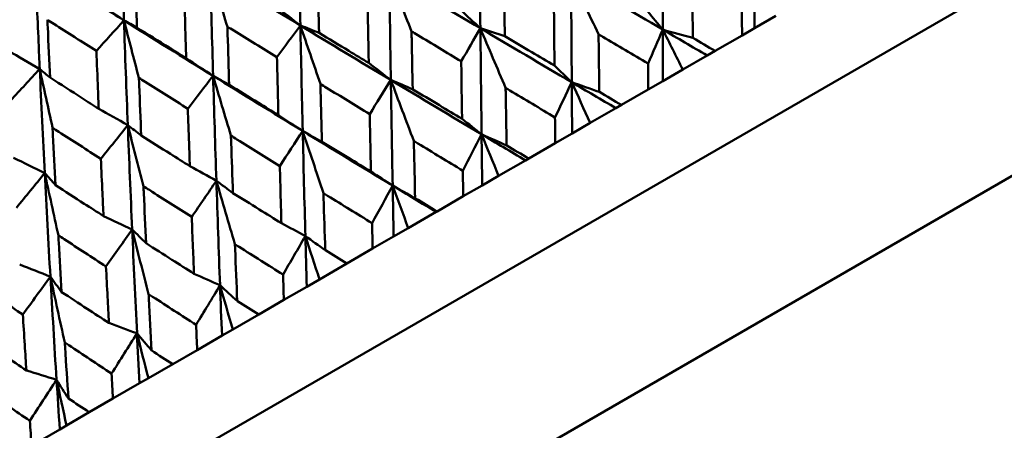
# Model space of a CAD drawing. Header units: millimetres. Extents: x 188 to 1913, y 148 to 2839.
# Tile 83 of 211: x 653.24 to 664.62, y 441.49 to 446.24. Entities that reach past the tile are written whole.
import ezdxf

# ---------------------------------------------------------------- set-up
doc = ezdxf.new("R2010")
doc.units = ezdxf.units.MM
doc.header["$LTSCALE"] = 10
doc.layers.add('Widoczne (ISO)', color=7, linetype='Continuous', lineweight=50)

msp = doc.modelspace()

# ---------------------------------------------------------------- linework, layer by layer
at = {"layer": 'Widoczne (ISO)'}
for p, q in [((678.61, 454.728), (647.433, 436.728)), ((680.46, 453.524), (647.552, 434.524)), ((661.982, 446.283), (661.735, 446.14)), ((661.278, 445.876), (661.59, 446.056)), ((661.735, 446.14), (661.59, 446.056)), ((661.187, 445.823), (660.905, 445.661)), ((661.278, 445.876), (661.187, 445.823)), ((660.905, 445.661), (660.676, 445.528)), ((660.676, 445.528), (660.506, 445.43)), ((660.196, 445.251), (660.506, 445.43)), ((660.196, 445.251), (660.132, 445.214)), ((660.132, 445.214), (659.835, 445.043)), ((659.835, 445.043), (659.625, 444.922)), ((659.625, 444.922), (659.43, 444.809)), ((659.123, 444.632), (659.43, 444.809)), ((659.086, 444.611), (658.775, 444.431)), ((659.123, 444.632), (659.086, 444.611)), ((658.775, 444.431), (658.585, 444.321)), ((658.585, 444.321), (658.366, 444.195)), ((658.063, 444.02), (658.366, 444.195)), ((658.054, 444.015), (657.73, 443.827)), ((658.063, 444.02), (658.054, 444.015)), ((657.73, 443.827), (657.561, 443.73)), ((657.561, 443.73), (657.318, 443.59)), ((657.021, 443.418), (657.318, 443.59)), ((657.021, 443.418), (656.704, 443.235)), ((656.704, 443.235), (656.557, 443.15)), ((656.557, 443.15), (656.291, 442.997)), ((656.001, 442.829), (656.291, 442.997)), ((656.001, 442.829), (655.7, 442.656)), ((655.7, 442.656), (655.576, 442.584)), ((655.576, 442.584), (655.289, 442.418)), ((655.006, 442.255), (655.289, 442.418)), ((655.006, 442.255), (654.724, 442.092)), ((654.724, 442.092), (654.622, 442.033)), ((654.622, 442.033), (654.315, 441.856)), ((654.041, 441.698), (654.315, 441.856)), ((654.041, 441.698), (653.778, 441.546)), ((653.7, 441.501), (653.373, 441.312)), ((653.778, 441.546), (653.7, 441.501))]:
    msp.add_line(p, q, dxfattribs=at)
msp.add_circle((644.006, 478.665), 50, dxfattribs=at)
for points, knots in [([(654.403, 447.444), (654.412, 447.143), (654.421, 446.842), (654.435, 446.438), (654.438, 446.333), (654.442, 446.229)], [0.3692784, 0.3692784, 0.3692784, 0.3692784, 0.4608442, 0.4608442, 0.492629, 0.492629, 0.492629, 0.492629]), ([(653.417, 446.874), (653.429, 446.575), (653.441, 446.276), (653.459, 445.874), (653.463, 445.771), (653.468, 445.667)], [0.3692784, 0.3692784, 0.3692784, 0.3692784, 0.4608442, 0.4608442, 0.492629, 0.492629, 0.492629, 0.492629]), ([(653.417, 446.874), (653.67, 446.714), (653.923, 446.554), (654.265, 446.34), (654.354, 446.284), (654.442, 446.229)], [0.3692784, 0.3692784, 0.3692784, 0.3692784, 0.4608442, 0.4608442, 0.492629, 0.492629, 0.492629, 0.492629]), ([(654.568, 446.821), (654.569, 446.792), (654.57, 446.763), (654.578, 446.539), (654.585, 446.343), (654.592, 446.147)], [0.07138254, 0.07138254, 0.07138254, 0.07138254, 0.08018544, 0.08018544, 0.13983561, 0.13983561, 0.13983561, 0.13983561]), ([(656.683, 446.76), (656.684, 446.731), (656.684, 446.702), (656.689, 446.477), (656.694, 446.281), (656.699, 446.085)], [0.07597559, 0.07597559, 0.07597559, 0.07597559, 0.08464777, 0.08464777, 0.14401425, 0.14401425, 0.14401425, 0.14401425]), ([(658.837, 446.72), (658.837, 446.692), (658.837, 446.664), (658.841, 446.44), (658.844, 446.244), (658.847, 446.047)], [0.0806421, 0.0806421, 0.0806421, 0.0806421, 0.08897282, 0.08897282, 0.14811965, 0.14811965, 0.14811965, 0.14811965]), ([(661.014, 446.694), (661.014, 446.675), (661.014, 446.657), (661.017, 446.434), (661.019, 446.23), (661.021, 446.027)], [0.0853813, 0.0853813, 0.0853813, 0.0853813, 0.09097809, 0.09097809, 0.15214536, 0.15214536, 0.15214536, 0.15214536]), ([(655.162, 445.792), (655.159, 445.869), (655.157, 445.946), (655.15, 446.17), (655.146, 446.317), (655.141, 446.464)], [0.03825175, 0.03825175, 0.03825175, 0.03825175, 0.06160817, 0.06160817, 0.10638617, 0.10638617, 0.10638617, 0.10638617]), ([(657.273, 445.738), (657.271, 445.827), (657.27, 445.917), (657.265, 446.141), (657.263, 446.275), (657.261, 446.409)], [0.03448054, 0.03448054, 0.03448054, 0.03448054, 0.06157222, 0.06157222, 0.10209717, 0.10209717, 0.10209717, 0.10209717]), ([(659.421, 445.707), (659.42, 445.81), (659.419, 445.912), (659.417, 446.134), (659.416, 446.255), (659.415, 446.375)], [0.03078053, 0.03078053, 0.03078053, 0.03078053, 0.06149921, 0.06149921, 0.09773041, 0.09773041, 0.09773041, 0.09773041]), ([(661.59, 446.056), (661.59, 446.155), (661.589, 446.254), (661.589, 446.354), (661.589, 446.354), (661.589, 446.355)], [0, 0, 0, 0, 0.02969567, 0.02969567, 0.02988021, 0.02988021, 0.02988021, 0.02988021]), ([(653.556, 446.237), (653.557, 446.208), (653.559, 446.18), (653.569, 445.956), (653.578, 445.761), (653.587, 445.567)], [0.07138254, 0.07138254, 0.07138254, 0.07138254, 0.08018544, 0.08018544, 0.13983561, 0.13983561, 0.13983561, 0.13983561]), ([(654.123, 445.876), (653.958, 445.981), (653.793, 446.086), (653.605, 446.206), (653.58, 446.222), (653.556, 446.237)], [0.02053386, 0.02053386, 0.02053386, 0.02053386, 0.08016461, 0.08016461, 0.08898694, 0.08898694, 0.08898694, 0.08898694]), ([(654.592, 446.147), (654.717, 446.069), (654.841, 445.992), (655.031, 445.873), (655.097, 445.833), (655.162, 445.792)], [0.01681985, 0.01681985, 0.01681985, 0.01681985, 0.06159108, 0.06159108, 0.08495433, 0.08495433, 0.08495433, 0.08495433]), ([(655.638, 446.156), (655.639, 446.128), (655.64, 446.099), (655.647, 445.875), (655.653, 445.68), (655.659, 445.485)], [0.07597559, 0.07597559, 0.07597559, 0.07597559, 0.08464777, 0.08464777, 0.14401425, 0.14401425, 0.14401425, 0.14401425]), ([(656.211, 445.803), (656.044, 445.906), (655.878, 446.008), (655.687, 446.126), (655.662, 446.141), (655.638, 446.156)], [0.02530969, 0.02530969, 0.02530969, 0.02530969, 0.08465152, 0.08465152, 0.09334823, 0.09334823, 0.09334823, 0.09334823]), ([(656.699, 446.085), (656.813, 446.015), (656.928, 445.946), (657.119, 445.83), (657.196, 445.784), (657.273, 445.738)], [0.02104899, 0.02104899, 0.02104899, 0.02104899, 0.0615671, 0.0615671, 0.08866561, 0.08866561, 0.08866561, 0.08866561]), ([(657.768, 446.102), (657.768, 446.075), (657.769, 446.047), (657.773, 445.824), (657.777, 445.628), (657.781, 445.432)], [0.0806421, 0.0806421, 0.0806421, 0.0806421, 0.08897282, 0.08897282, 0.14811965, 0.14811965, 0.14811965, 0.14811965]), ([(658.343, 445.756), (658.175, 445.857), (658.007, 445.958), (657.815, 446.074), (657.792, 446.088), (657.768, 446.102)], [0.02983351, 0.02983351, 0.02983351, 0.02983351, 0.0889495, 0.0889495, 0.09731113, 0.09731113, 0.09731113, 0.09731113]), ([(658.847, 446.047), (658.95, 445.986), (659.054, 445.924), (659.245, 445.811), (659.333, 445.759), (659.421, 445.707)], [0.02528165, 0.02528165, 0.02528165, 0.02528165, 0.06150593, 0.06150593, 0.09223152, 0.09223152, 0.09223152, 0.09223152]), ([(660.504, 445.729), (660.329, 445.832), (660.154, 445.936), (659.963, 446.049), (659.947, 446.059), (659.931, 446.068)], [0.0297954, 0.0297954, 0.0297954, 0.0297954, 0.09092493, 0.09092493, 0.09655955, 0.09655955, 0.09655955, 0.09655955]), ([(659.931, 446.068), (659.931, 446.05), (659.931, 446.031), (659.934, 445.809), (659.937, 445.606), (659.939, 445.402)], [0.0853813, 0.0853813, 0.0853813, 0.0853813, 0.09097809, 0.09097809, 0.15214536, 0.15214536, 0.15214536, 0.15214536]), ([(661.021, 446.027), (661.021, 446.026), (661.022, 446.026), (661.108, 445.976), (661.193, 445.926), (661.278, 445.876)], [0.02951568, 0.02951568, 0.02951568, 0.02951568, 0.02969929, 0.02969929, 0.05939589, 0.05939589, 0.05939589, 0.05939589]), ([(654.15, 445.208), (654.147, 445.285), (654.144, 445.361), (654.135, 445.583), (654.129, 445.73), (654.123, 445.876)], [0.03825175, 0.03825175, 0.03825175, 0.03825175, 0.06160817, 0.06160817, 0.10638617, 0.10638617, 0.10638617, 0.10638617]), ([(656.228, 445.135), (656.226, 445.224), (656.223, 445.313), (656.218, 445.536), (656.214, 445.669), (656.211, 445.803)], [0.03448054, 0.03448054, 0.03448054, 0.03448054, 0.06157222, 0.06157222, 0.10209717, 0.10209717, 0.10209717, 0.10209717]), ([(658.352, 445.09), (658.351, 445.192), (658.349, 445.294), (658.346, 445.516), (658.344, 445.636), (658.343, 445.756)], [0.03078053, 0.03078053, 0.03078053, 0.03078053, 0.06149921, 0.06149921, 0.09773041, 0.09773041, 0.09773041, 0.09773041]), ([(660.506, 445.43), (660.505, 445.529), (660.505, 445.628), (660.504, 445.727), (660.504, 445.728), (660.504, 445.729)], [0, 0, 0, 0, 0.02969567, 0.02969567, 0.02988021, 0.02988021, 0.02988021, 0.02988021]), ([(653.587, 445.567), (653.71, 445.488), (653.834, 445.41), (654.021, 445.29), (654.086, 445.249), (654.15, 445.208)], [0.01681985, 0.01681985, 0.01681985, 0.01681985, 0.06159108, 0.06159108, 0.08495433, 0.08495433, 0.08495433, 0.08495433]), ([(654.614, 445.565), (654.615, 445.537), (654.617, 445.508), (654.626, 445.286), (654.634, 445.091), (654.642, 444.897)], [0.07597559, 0.07597559, 0.07597559, 0.07597559, 0.08464777, 0.08464777, 0.14401425, 0.14401425, 0.14401425, 0.14401425]), ([(655.181, 445.208), (655.016, 445.312), (654.851, 445.416), (654.663, 445.535), (654.638, 445.55), (654.614, 445.565)], [0.02530969, 0.02530969, 0.02530969, 0.02530969, 0.08465152, 0.08465152, 0.09334823, 0.09334823, 0.09334823, 0.09334823]), ([(655.659, 445.485), (655.773, 445.415), (655.886, 445.345), (656.076, 445.228), (656.152, 445.181), (656.228, 445.135)], [0.02104899, 0.02104899, 0.02104899, 0.02104899, 0.0615671, 0.0615671, 0.08866561, 0.08866561, 0.08866561, 0.08866561]), ([(656.714, 445.494), (656.715, 445.467), (656.715, 445.439), (656.721, 445.216), (656.727, 445.021), (656.732, 444.826)], [0.0806421, 0.0806421, 0.0806421, 0.0806421, 0.08897282, 0.08897282, 0.14811965, 0.14811965, 0.14811965, 0.14811965]), ([(657.284, 445.145), (657.118, 445.247), (656.951, 445.349), (656.761, 445.465), (656.737, 445.48), (656.714, 445.494)], [0.02983351, 0.02983351, 0.02983351, 0.02983351, 0.0889495, 0.0889495, 0.09731113, 0.09731113, 0.09731113, 0.09731113]), ([(657.781, 445.432), (657.884, 445.37), (657.987, 445.309), (658.177, 445.195), (658.265, 445.143), (658.352, 445.09)], [0.02528165, 0.02528165, 0.02528165, 0.02528165, 0.06150593, 0.06150593, 0.09223152, 0.09223152, 0.09223152, 0.09223152]), ([(659.427, 445.107), (659.253, 445.211), (659.078, 445.315), (658.888, 445.429), (658.872, 445.438), (658.856, 445.448)], [0.0297954, 0.0297954, 0.0297954, 0.0297954, 0.09092493, 0.09092493, 0.09655955, 0.09655955, 0.09655955, 0.09655955]), ([(658.856, 445.448), (658.856, 445.429), (658.857, 445.411), (658.86, 445.189), (658.864, 444.986), (658.867, 444.784)], [0.0853813, 0.0853813, 0.0853813, 0.0853813, 0.09097809, 0.09097809, 0.15214536, 0.15214536, 0.15214536, 0.15214536]), ([(659.939, 445.402), (659.94, 445.402), (659.94, 445.402), (660.026, 445.351), (660.111, 445.301), (660.196, 445.251)], [0.02951568, 0.02951568, 0.02951568, 0.02951568, 0.02969929, 0.02969929, 0.05939589, 0.05939589, 0.05939589, 0.05939589]), ([(655.204, 444.544), (655.201, 444.632), (655.198, 444.721), (655.19, 444.943), (655.185, 445.075), (655.181, 445.208)], [0.03448054, 0.03448054, 0.03448054, 0.03448054, 0.06157222, 0.06157222, 0.10209717, 0.10209717, 0.10209717, 0.10209717]), ([(657.298, 444.482), (657.296, 444.583), (657.294, 444.685), (657.289, 444.906), (657.287, 445.025), (657.284, 445.145)], [0.03078053, 0.03078053, 0.03078053, 0.03078053, 0.06149921, 0.06149921, 0.09773041, 0.09773041, 0.09773041, 0.09773041]), ([(659.43, 444.809), (659.429, 444.907), (659.428, 445.006), (659.427, 445.105), (659.427, 445.106), (659.427, 445.107)], [0, 0, 0, 0, 0.02969567, 0.02969567, 0.02988021, 0.02988021, 0.02988021, 0.02988021]), ([(653.616, 444.989), (653.617, 444.96), (653.619, 444.932), (653.63, 444.711), (653.64, 444.518), (653.651, 444.325)], [0.07597559, 0.07597559, 0.07597559, 0.07597559, 0.08464777, 0.08464777, 0.14401425, 0.14401425, 0.14401425, 0.14401425]), ([(654.175, 444.628), (654.012, 444.733), (653.85, 444.837), (653.663, 444.958), (653.64, 444.973), (653.616, 444.989)], [0.02530969, 0.02530969, 0.02530969, 0.02530969, 0.08465152, 0.08465152, 0.09334823, 0.09334823, 0.09334823, 0.09334823]), ([(654.642, 444.897), (654.754, 444.826), (654.866, 444.756), (655.054, 444.638), (655.129, 444.591), (655.204, 444.544)], [0.02104899, 0.02104899, 0.02104899, 0.02104899, 0.0615671, 0.0615671, 0.08866561, 0.08866561, 0.08866561, 0.08866561]), ([(655.679, 444.897), (655.68, 444.869), (655.681, 444.842), (655.689, 444.62), (655.696, 444.426), (655.703, 444.232)], [0.0806421, 0.0806421, 0.0806421, 0.0806421, 0.08897282, 0.08897282, 0.14811965, 0.14811965, 0.14811965, 0.14811965]), ([(656.244, 444.545), (656.079, 444.647), (655.914, 444.75), (655.726, 444.867), (655.702, 444.882), (655.679, 444.897)], [0.02983351, 0.02983351, 0.02983351, 0.02983351, 0.0889495, 0.0889495, 0.09731113, 0.09731113, 0.09731113, 0.09731113]), ([(656.732, 444.826), (656.834, 444.764), (656.936, 444.702), (657.125, 444.587), (657.212, 444.534), (657.298, 444.482)], [0.02528165, 0.02528165, 0.02528165, 0.02528165, 0.06150593, 0.06150593, 0.09223152, 0.09223152, 0.09223152, 0.09223152]), ([(658.361, 444.491), (658.188, 444.596), (658.015, 444.701), (657.826, 444.816), (657.81, 444.825), (657.794, 444.835)], [0.0297954, 0.0297954, 0.0297954, 0.0297954, 0.09092493, 0.09092493, 0.09655955, 0.09655955, 0.09655955, 0.09655955]), ([(657.794, 444.835), (657.795, 444.816), (657.795, 444.798), (657.8, 444.577), (657.805, 444.375), (657.809, 444.173)], [0.0853813, 0.0853813, 0.0853813, 0.0853813, 0.09097809, 0.09097809, 0.15214536, 0.15214536, 0.15214536, 0.15214536]), ([(658.867, 444.784), (658.868, 444.783), (658.868, 444.783), (658.954, 444.732), (659.038, 444.682), (659.123, 444.632)], [0.02951568, 0.02951568, 0.02951568, 0.02951568, 0.02969929, 0.02969929, 0.05939589, 0.05939589, 0.05939589, 0.05939589]), ([(654.206, 443.967), (654.201, 444.055), (654.197, 444.143), (654.187, 444.364), (654.181, 444.496), (654.175, 444.628)], [0.03448054, 0.03448054, 0.03448054, 0.03448054, 0.06157222, 0.06157222, 0.10209717, 0.10209717, 0.10209717, 0.10209717]), ([(656.263, 443.884), (656.26, 443.985), (656.257, 444.086), (656.251, 444.306), (656.248, 444.425), (656.244, 444.545)], [0.03078053, 0.03078053, 0.03078053, 0.03078053, 0.06149921, 0.06149921, 0.09773041, 0.09773041, 0.09773041, 0.09773041]), ([(658.366, 444.195), (658.364, 444.293), (658.363, 444.391), (658.361, 444.49), (658.361, 444.491), (658.361, 444.491)], [0, 0, 0, 0, 0.02969567, 0.02969567, 0.02988021, 0.02988021, 0.02988021, 0.02988021]), ([(653.651, 444.325), (653.761, 444.253), (653.872, 444.182), (654.057, 444.062), (654.131, 444.015), (654.206, 443.967)], [0.02104899, 0.02104899, 0.02104899, 0.02104899, 0.0615671, 0.0615671, 0.08866561, 0.08866561, 0.08866561, 0.08866561]), ([(654.667, 444.312), (654.669, 444.285), (654.67, 444.258), (654.68, 444.038), (654.689, 443.845), (654.698, 443.652)], [0.0806421, 0.0806421, 0.0806421, 0.0806421, 0.08897282, 0.08897282, 0.14811965, 0.14811965, 0.14811965, 0.14811965]), ([(655.226, 443.957), (655.063, 444.06), (654.899, 444.164), (654.713, 444.283), (654.69, 444.298), (654.667, 444.312)], [0.02983351, 0.02983351, 0.02983351, 0.02983351, 0.0889495, 0.0889495, 0.09731113, 0.09731113, 0.09731113, 0.09731113]), ([(655.703, 444.232), (655.804, 444.169), (655.905, 444.107), (656.092, 443.991), (656.178, 443.938), (656.263, 443.884)], [0.02528165, 0.02528165, 0.02528165, 0.02528165, 0.06150593, 0.06150593, 0.09223152, 0.09223152, 0.09223152, 0.09223152]), ([(657.311, 443.885), (657.14, 443.991), (656.968, 444.096), (656.781, 444.212), (656.765, 444.222), (656.749, 444.232)], [0.0297954, 0.0297954, 0.0297954, 0.0297954, 0.09092493, 0.09092493, 0.09655955, 0.09655955, 0.09655955, 0.09655955]), ([(656.749, 444.232), (656.75, 444.213), (656.75, 444.195), (656.757, 443.975), (656.763, 443.774), (656.77, 443.572)], [0.0853813, 0.0853813, 0.0853813, 0.0853813, 0.09097809, 0.09097809, 0.15214536, 0.15214536, 0.15214536, 0.15214536]), ([(657.809, 444.173), (657.81, 444.172), (657.811, 444.172), (657.895, 444.121), (657.979, 444.071), (658.063, 444.02)], [0.02951568, 0.02951568, 0.02951568, 0.02951568, 0.02969929, 0.02969929, 0.05939589, 0.05939589, 0.05939589, 0.05939589]), ([(655.252, 443.3), (655.248, 443.401), (655.244, 443.501), (655.235, 443.72), (655.23, 443.838), (655.226, 443.957)], [0.03078053, 0.03078053, 0.03078053, 0.03078053, 0.06149921, 0.06149921, 0.09773041, 0.09773041, 0.09773041, 0.09773041]), ([(657.318, 443.59), (657.316, 443.688), (657.314, 443.785), (657.311, 443.884), (657.311, 443.885), (657.311, 443.885)], [0, 0, 0, 0, 0.02969567, 0.02969567, 0.02988021, 0.02988021, 0.02988021, 0.02988021]), ([(653.683, 443.744), (653.684, 443.717), (653.686, 443.69), (653.698, 443.471), (653.71, 443.279), (653.721, 443.088)], [0.0806421, 0.0806421, 0.0806421, 0.0806421, 0.08897282, 0.08897282, 0.14811965, 0.14811965, 0.14811965, 0.14811965]), ([(654.234, 443.384), (654.073, 443.489), (653.912, 443.594), (653.728, 443.714), (653.706, 443.729), (653.683, 443.744)], [0.02983351, 0.02983351, 0.02983351, 0.02983351, 0.0889495, 0.0889495, 0.09731113, 0.09731113, 0.09731113, 0.09731113]), ([(654.698, 443.652), (654.798, 443.588), (654.897, 443.525), (655.082, 443.408), (655.167, 443.354), (655.252, 443.3)], [0.02528165, 0.02528165, 0.02528165, 0.02528165, 0.06150593, 0.06150593, 0.09223152, 0.09223152, 0.09223152, 0.09223152]), ([(656.282, 443.291), (656.112, 443.397), (655.942, 443.504), (655.757, 443.621), (655.741, 443.631), (655.726, 443.641)], [0.0297954, 0.0297954, 0.0297954, 0.0297954, 0.09092493, 0.09092493, 0.09655955, 0.09655955, 0.09655955, 0.09655955]), ([(655.726, 443.641), (655.726, 443.622), (655.727, 443.604), (655.736, 443.385), (655.744, 443.185), (655.752, 442.985)], [0.0853813, 0.0853813, 0.0853813, 0.0853813, 0.09097809, 0.09097809, 0.15214536, 0.15214536, 0.15214536, 0.15214536]), ([(656.77, 443.572), (656.77, 443.572), (656.771, 443.572), (656.855, 443.52), (656.938, 443.469), (657.021, 443.418)], [0.02951568, 0.02951568, 0.02951568, 0.02951568, 0.02969929, 0.02969929, 0.05939589, 0.05939589, 0.05939589, 0.05939589]), ([(654.267, 442.732), (654.262, 442.832), (654.257, 442.931), (654.246, 443.149), (654.24, 443.266), (654.234, 443.384)], [0.03078053, 0.03078053, 0.03078053, 0.03078053, 0.06149921, 0.06149921, 0.09773041, 0.09773041, 0.09773041, 0.09773041]), ([(656.291, 442.997), (656.288, 443.094), (656.285, 443.191), (656.282, 443.289), (656.282, 443.29), (656.282, 443.291)], [0, 0, 0, 0, 0.02969567, 0.02969567, 0.02988021, 0.02988021, 0.02988021, 0.02988021]), ([(653.272, 442.828), (653.113, 442.935), (652.955, 443.041), (652.774, 443.163), (652.752, 443.178), (652.729, 443.194)], [0.02983351, 0.02983351, 0.02983351, 0.02983351, 0.0889495, 0.0889495, 0.09731113, 0.09731113, 0.09731113, 0.09731113]), ([(653.721, 443.088), (653.82, 443.024), (653.918, 442.959), (654.1, 442.841), (654.183, 442.786), (654.267, 442.732)], [0.02528165, 0.02528165, 0.02528165, 0.02528165, 0.06150593, 0.06150593, 0.09223152, 0.09223152, 0.09223152, 0.09223152]), ([(655.276, 442.71), (655.108, 442.818), (654.941, 442.926), (654.758, 443.044), (654.742, 443.054), (654.727, 443.064)], [0.0297954, 0.0297954, 0.0297954, 0.0297954, 0.09092493, 0.09092493, 0.09655955, 0.09655955, 0.09655955, 0.09655955]), ([(654.727, 443.064), (654.728, 443.046), (654.729, 443.028), (654.74, 442.81), (654.75, 442.611), (654.761, 442.413)], [0.0853813, 0.0853813, 0.0853813, 0.0853813, 0.09097809, 0.09097809, 0.15214536, 0.15214536, 0.15214536, 0.15214536]), ([(655.752, 442.985), (655.753, 442.985), (655.753, 442.984), (655.836, 442.932), (655.918, 442.881), (656.001, 442.829)], [0.02951568, 0.02951568, 0.02951568, 0.02951568, 0.02969929, 0.02969929, 0.05939589, 0.05939589, 0.05939589, 0.05939589]), ([(653.314, 442.181), (653.307, 442.28), (653.301, 442.379), (653.287, 442.595), (653.279, 442.712), (653.272, 442.828)], [0.03078053, 0.03078053, 0.03078053, 0.03078053, 0.06149921, 0.06149921, 0.09773041, 0.09773041, 0.09773041, 0.09773041]), ([(655.289, 442.418), (655.284, 442.515), (655.28, 442.612), (655.276, 442.709), (655.276, 442.71), (655.276, 442.71)], [0, 0, 0, 0, 0.02969567, 0.02969567, 0.02988021, 0.02988021, 0.02988021, 0.02988021]), ([(652.777, 442.543), (652.873, 442.477), (652.97, 442.412), (653.149, 442.292), (653.231, 442.237), (653.314, 442.181)], [0.02528165, 0.02528165, 0.02528165, 0.02528165, 0.06150593, 0.06150593, 0.09223152, 0.09223152, 0.09223152, 0.09223152]), ([(654.299, 442.146), (654.133, 442.255), (653.968, 442.364), (653.788, 442.484), (653.773, 442.494), (653.757, 442.504)], [0.0297954, 0.0297954, 0.0297954, 0.0297954, 0.09092493, 0.09092493, 0.09655955, 0.09655955, 0.09655955, 0.09655955]), ([(653.757, 442.504), (653.759, 442.486), (653.76, 442.468), (653.773, 442.252), (653.786, 442.055), (653.8, 441.858)], [0.0853813, 0.0853813, 0.0853813, 0.0853813, 0.09097809, 0.09097809, 0.15214536, 0.15214536, 0.15214536, 0.15214536]), ([(654.761, 442.413), (654.761, 442.412), (654.762, 442.412), (654.843, 442.359), (654.925, 442.307), (655.006, 442.255)], [0.02951568, 0.02951568, 0.02951568, 0.02951568, 0.02969929, 0.02969929, 0.05939589, 0.05939589, 0.05939589, 0.05939589]), ([(654.315, 441.856), (654.309, 441.952), (654.304, 442.048), (654.299, 442.145), (654.299, 442.145), (654.299, 442.146)], [0, 0, 0, 0, 0.02969567, 0.02969567, 0.02988021, 0.02988021, 0.02988021, 0.02988021]), ([(653.353, 441.6), (653.19, 441.711), (653.028, 441.822), (652.851, 441.943), (652.836, 441.953), (652.821, 441.963)], [0.0297954, 0.0297954, 0.0297954, 0.0297954, 0.09092493, 0.09092493, 0.09655955, 0.09655955, 0.09655955, 0.09655955]), ([(653.8, 441.858), (653.8, 441.857), (653.801, 441.857), (653.881, 441.804), (653.961, 441.751), (654.041, 441.698)], [0.02951568, 0.02951568, 0.02951568, 0.02951568, 0.02969929, 0.02969929, 0.05939589, 0.05939589, 0.05939589, 0.05939589]), ([(653.373, 441.312), (653.367, 441.407), (653.36, 441.503), (653.353, 441.599), (653.353, 441.599), (653.353, 441.6)], [0, 0, 0, 0, 0.02969567, 0.02969567, 0.02988021, 0.02988021, 0.02988021, 0.02988021])]:
    msp.add_open_spline(points, degree=3, knots=knots, dxfattribs=at)
for points in [[(656.459, 447.394), (656.466, 446.986), (656.474, 446.578), (656.482, 446.171)], [(658.553, 447.366), (658.556, 446.956), (658.56, 446.547), (658.564, 446.138)], [(660.669, 447.353), (660.671, 446.943), (660.672, 446.532), (660.674, 446.122)], [(655.638, 446.156), (655.572, 446.373), (655.506, 446.59), (655.44, 446.806)], [(655.44, 446.806), (655.45, 446.399), (655.461, 445.994), (655.473, 445.588)], [(655.44, 446.806), (655.787, 446.594), (656.134, 446.382), (656.482, 446.171)], [(657.768, 446.102), (657.681, 446.324), (657.596, 446.544), (657.51, 446.764)], [(657.51, 446.764), (657.516, 446.356), (657.522, 445.947), (657.528, 445.54)], [(657.51, 446.764), (657.861, 446.555), (658.212, 446.346), (658.564, 446.138)], [(659.613, 446.743), (659.966, 446.536), (660.32, 446.329), (660.674, 446.122)], [(659.931, 446.068), (659.824, 446.294), (659.718, 446.519), (659.613, 446.743)], [(659.613, 446.743), (659.615, 446.333), (659.618, 445.923), (659.621, 445.514)], [(661.733, 446.734), (661.734, 446.536), (661.734, 446.338), (661.735, 446.14)], [(654.101, 446.455), (654.215, 446.379), (654.328, 446.304), (654.442, 446.229)], [(656.197, 446.39), (656.292, 446.317), (656.387, 446.244), (656.482, 446.171)], [(658.335, 446.351), (658.411, 446.28), (658.488, 446.209), (658.564, 446.138)], [(660.501, 446.331), (660.558, 446.261), (660.616, 446.192), (660.674, 446.122)], [(654.442, 446.229), (654.336, 446.112), (654.229, 445.994), (654.123, 445.876)], [(654.614, 445.565), (654.556, 445.787), (654.499, 446.008), (654.442, 446.229)], [(654.442, 446.229), (654.456, 445.825), (654.47, 445.422), (654.486, 445.019)], [(654.442, 446.229), (654.492, 446.202), (654.542, 446.175), (654.592, 446.147)], [(654.442, 446.229), (654.784, 446.015), (655.128, 445.801), (655.473, 445.588)], [(656.482, 446.171), (656.392, 446.048), (656.301, 445.926), (656.211, 445.803)], [(656.714, 445.494), (656.636, 445.72), (656.559, 445.946), (656.482, 446.171)], [(656.482, 446.171), (656.491, 445.764), (656.5, 445.357), (656.509, 444.951)], [(656.482, 446.171), (656.554, 446.142), (656.627, 446.113), (656.699, 446.085)], [(656.482, 446.171), (656.83, 445.96), (657.179, 445.749), (657.528, 445.54)], [(658.564, 446.138), (658.49, 446.011), (658.417, 445.883), (658.343, 445.756)], [(658.564, 446.138), (658.658, 446.107), (658.752, 446.077), (658.847, 446.047)], [(658.564, 446.138), (658.916, 445.929), (659.268, 445.722), (659.621, 445.514)], [(658.856, 445.448), (658.758, 445.678), (658.661, 445.908), (658.564, 446.138)], [(658.564, 446.138), (658.569, 445.729), (658.573, 445.32), (658.578, 444.912)], [(660.674, 446.122), (660.617, 445.991), (660.561, 445.86), (660.504, 445.729)], [(660.905, 445.661), (660.828, 445.815), (660.751, 445.969), (660.674, 446.122)], [(660.674, 446.122), (660.675, 445.924), (660.675, 445.726), (660.676, 445.528)], [(660.674, 446.122), (660.789, 446.09), (660.905, 446.059), (661.021, 446.027)], [(660.674, 446.122), (660.845, 446.023), (661.016, 445.923), (661.187, 445.823)], [(653.102, 445.878), (653.224, 445.808), (653.346, 445.737), (653.468, 445.667)], [(655.162, 445.792), (655.266, 445.724), (655.369, 445.656), (655.473, 445.588)], [(657.273, 445.738), (657.358, 445.672), (657.443, 445.606), (657.528, 445.54)], [(659.421, 445.707), (659.488, 445.643), (659.554, 445.579), (659.621, 445.514)], [(653.468, 445.667), (653.356, 445.546), (653.243, 445.425), (653.131, 445.303)], [(653.616, 444.989), (653.566, 445.215), (653.517, 445.441), (653.468, 445.667)], [(653.468, 445.667), (653.486, 445.265), (653.506, 444.864), (653.526, 444.464)], [(653.468, 445.667), (653.508, 445.634), (653.547, 445.6), (653.587, 445.567)], [(655.473, 445.588), (655.376, 445.462), (655.278, 445.335), (655.181, 445.208)], [(655.679, 444.897), (655.61, 445.127), (655.541, 445.358), (655.473, 445.588)], [(655.473, 445.588), (655.485, 445.183), (655.497, 444.779), (655.511, 444.375)], [(655.473, 445.588), (655.535, 445.554), (655.597, 445.519), (655.659, 445.485)], [(655.473, 445.588), (655.817, 445.375), (656.163, 445.163), (656.509, 444.951)], [(657.528, 445.54), (657.447, 445.408), (657.366, 445.277), (657.284, 445.145)], [(657.528, 445.54), (657.613, 445.504), (657.697, 445.468), (657.781, 445.432)], [(657.528, 445.54), (657.878, 445.33), (658.227, 445.121), (658.578, 444.912)], [(657.794, 444.835), (657.705, 445.07), (657.617, 445.305), (657.528, 445.54)], [(657.528, 445.54), (657.535, 445.132), (657.542, 444.725), (657.55, 444.319)], [(659.621, 445.514), (659.556, 445.378), (659.491, 445.242), (659.427, 445.107)], [(659.835, 445.043), (659.763, 445.2), (659.692, 445.357), (659.621, 445.514)], [(659.621, 445.514), (659.622, 445.317), (659.624, 445.119), (659.625, 444.922)], [(659.621, 445.514), (659.727, 445.477), (659.833, 445.44), (659.939, 445.402)], [(659.621, 445.514), (659.791, 445.414), (659.961, 445.314), (660.132, 445.214)], [(654.15, 445.208), (654.262, 445.145), (654.374, 445.082), (654.486, 445.019)], [(656.228, 445.135), (656.322, 445.073), (656.416, 445.012), (656.509, 444.951)], [(654.486, 445.019), (654.383, 444.888), (654.279, 444.758), (654.175, 444.628)], [(654.667, 444.312), (654.606, 444.548), (654.546, 444.784), (654.486, 445.019)], [(654.486, 445.019), (654.502, 444.616), (654.519, 444.214), (654.537, 443.812)], [(654.486, 445.019), (654.538, 444.978), (654.59, 444.938), (654.642, 444.897)], [(658.352, 445.09), (658.427, 445.031), (658.503, 444.972), (658.578, 444.912)], [(656.509, 444.951), (656.421, 444.816), (656.333, 444.68), (656.244, 444.545)], [(656.509, 444.951), (656.583, 444.909), (656.658, 444.868), (656.732, 444.826)], [(656.509, 444.951), (656.855, 444.74), (657.202, 444.529), (657.55, 444.319)], [(656.749, 444.232), (656.669, 444.472), (656.589, 444.712), (656.509, 444.951)], [(656.509, 444.951), (656.519, 444.545), (656.529, 444.14), (656.54, 443.736)], [(658.578, 444.912), (658.506, 444.772), (658.433, 444.632), (658.361, 444.491)], [(658.775, 444.431), (658.709, 444.591), (658.643, 444.752), (658.578, 444.912)], [(658.578, 444.912), (658.58, 444.715), (658.583, 444.518), (658.585, 444.321)], [(658.578, 444.912), (658.674, 444.869), (658.771, 444.826), (658.867, 444.784)], [(658.578, 444.912), (658.747, 444.812), (658.917, 444.711), (659.086, 444.611)], [(653.166, 444.64), (653.286, 444.581), (653.406, 444.523), (653.526, 444.464)], [(653.526, 444.464), (653.417, 444.331), (653.307, 444.197), (653.198, 444.063)], [(653.683, 443.744), (653.63, 443.984), (653.578, 444.224), (653.526, 444.464)], [(653.526, 444.464), (653.546, 444.064), (653.568, 443.665), (653.591, 443.266)], [(653.526, 444.464), (653.567, 444.418), (653.609, 444.371), (653.651, 444.325)], [(655.204, 444.544), (655.306, 444.487), (655.409, 444.431), (655.511, 444.375)], [(657.298, 444.482), (657.382, 444.427), (657.466, 444.373), (657.55, 444.319)], [(655.511, 444.375), (655.416, 444.235), (655.321, 444.096), (655.226, 443.957)], [(655.511, 444.375), (655.575, 444.327), (655.639, 444.28), (655.703, 444.232)], [(655.726, 443.641), (655.653, 443.886), (655.582, 444.13), (655.511, 444.375)], [(655.511, 444.375), (655.524, 443.971), (655.538, 443.568), (655.553, 443.166)], [(657.55, 444.319), (657.47, 444.174), (657.391, 444.03), (657.311, 443.885)], [(657.73, 443.827), (657.67, 443.991), (657.61, 444.155), (657.55, 444.319)], [(657.55, 444.319), (657.553, 444.122), (657.557, 443.926), (657.561, 443.73)], [(657.55, 444.319), (657.636, 444.27), (657.723, 444.221), (657.809, 444.173)], [(657.55, 444.319), (657.718, 444.217), (657.886, 444.116), (658.054, 444.015)], [(654.206, 443.967), (654.316, 443.915), (654.426, 443.864), (654.537, 443.812)], [(656.263, 443.884), (656.356, 443.835), (656.448, 443.785), (656.54, 443.736)], [(654.537, 443.812), (654.436, 443.669), (654.335, 443.527), (654.234, 443.384)], [(654.537, 443.812), (654.59, 443.759), (654.644, 443.705), (654.698, 443.652)], [(654.727, 443.064), (654.663, 443.314), (654.599, 443.563), (654.537, 443.812)], [(654.537, 443.812), (654.554, 443.411), (654.573, 443.011), (654.593, 442.611)], [(656.54, 443.736), (656.454, 443.587), (656.368, 443.439), (656.282, 443.291)], [(656.704, 443.235), (656.649, 443.402), (656.594, 443.569), (656.54, 443.736)], [(656.54, 443.736), (656.546, 443.54), (656.551, 443.345), (656.557, 443.15)], [(656.54, 443.736), (656.617, 443.681), (656.693, 443.627), (656.77, 443.572)], [(653.236, 443.407), (653.354, 443.36), (653.473, 443.313), (653.591, 443.266)], [(653.591, 443.266), (653.485, 443.12), (653.378, 442.974), (653.272, 442.828)], [(653.591, 443.266), (653.634, 443.207), (653.678, 443.147), (653.721, 443.088)], [(653.757, 442.504), (653.701, 442.759), (653.646, 443.013), (653.591, 443.266)], [(653.591, 443.266), (653.614, 442.868), (653.637, 442.471), (653.662, 442.074)], [(655.252, 443.3), (655.352, 443.255), (655.453, 443.211), (655.553, 443.166)], [(655.553, 443.166), (655.461, 443.014), (655.369, 442.862), (655.276, 442.71)], [(655.7, 442.656), (655.651, 442.826), (655.602, 442.996), (655.553, 443.166)], [(655.553, 443.166), (655.56, 442.972), (655.568, 442.778), (655.576, 442.584)], [(655.553, 443.166), (655.619, 443.106), (655.686, 443.045), (655.752, 442.985)], [(654.267, 442.732), (654.376, 442.692), (654.484, 442.651), (654.593, 442.611)], [(654.593, 442.611), (654.495, 442.456), (654.397, 442.301), (654.299, 442.146)], [(654.724, 442.092), (654.68, 442.265), (654.636, 442.438), (654.593, 442.611)], [(654.593, 442.611), (654.602, 442.418), (654.612, 442.226), (654.622, 442.033)], [(654.593, 442.611), (654.649, 442.545), (654.705, 442.479), (654.761, 442.413)], [(653.314, 442.181), (653.43, 442.146), (653.546, 442.11), (653.662, 442.074)], [(653.662, 442.074), (653.559, 441.916), (653.456, 441.758), (653.353, 441.6)], [(653.778, 441.546), (653.739, 441.722), (653.701, 441.898), (653.662, 442.074)], [(653.662, 442.074), (653.675, 441.883), (653.687, 441.692), (653.7, 441.501)], [(653.662, 442.074), (653.708, 442.002), (653.754, 441.93), (653.8, 441.858)]]:
    msp.add_open_spline(points, degree=3, dxfattribs=at)

doc.saveas('drawing.dxf')
